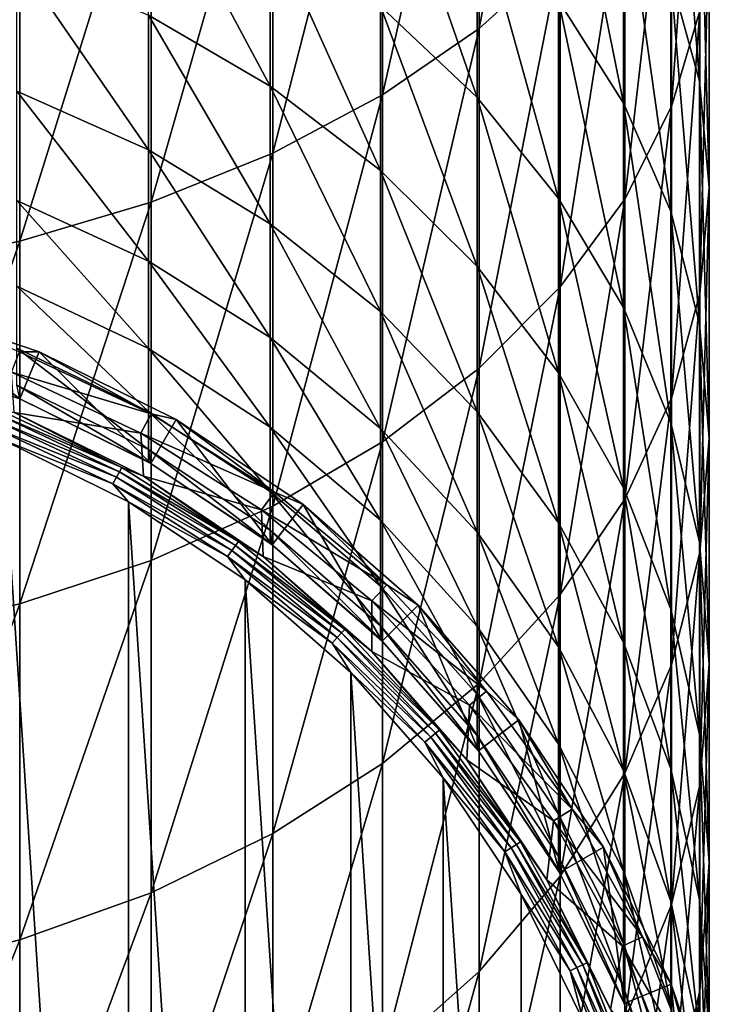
# Model space of a CAD drawing. Header units: metres. Extents: x -101 to 101, y -261 to 23.
# Tile 7 of 256: x 4 to 11, y -246 to -236. Entities that reach past the tile are written whole.
import ezdxf

# ---------------------------------------------------------------- set-up
doc = ezdxf.new("R2010")
doc.units = ezdxf.units.M
doc.layers.add('solid_505151_K2442K1000C34', color=7, linetype='CONTINUOUS')

msp = doc.modelspace()

# ---------------------------------------------------------------- linework, layer by layer
at = {"layer": 'solid_505151_K2442K1000C34'}
for points in [[(8.732143, -236.169739, 286.740295), (9.531315, -235.446701, 285.78479), (9.531315, -231.964981, 288.196655)], [(8.732143, -232.605392, 289.209412), (8.732143, -236.169739, 286.740295), (9.531315, -231.964981, 288.196655)], [(7.783264, -236.823593, 287.60434), (8.732143, -236.169739, 286.740295), (8.732143, -232.605392, 289.209412)], [(7.783264, -233.184525, 290.125214), (7.783264, -236.823593, 287.60434), (8.732143, -232.605392, 289.209412)], [(10.628531, -236.93895, 281.112823), (10.907763, -235.994888, 280.061493), (10.907763, -232.990921, 282.539459)], [(10.628531, -233.843552, 283.666199), (10.628531, -236.93895, 281.112823), (10.907763, -232.990921, 282.539459)], [(10.903625, -236.687622, 275.37027), (10.620324, -235.659378, 274.402344), (10.620324, -233.13089, 276.87207)], [(10.903625, -234.074402, 277.922791), (10.903625, -236.687622, 275.37027), (10.620324, -233.13089, 276.87207)], [(6.700944, -237.397018, 288.362152), (7.783264, -236.823593, 287.60434), (7.783264, -233.184525, 290.125214)], [(6.700944, -233.692413, 290.928406), (6.700944, -237.397018, 288.362152), (7.783264, -233.184525, 290.125214)], [(5.50374, -237.880188, 289.000671), (6.700944, -237.397018, 288.362152), (6.700944, -233.692413, 290.928406)], [(5.50374, -234.120392, 291.605194), (5.50374, -237.880188, 289.000671), (6.700944, -233.692413, 290.928406)], [(10.154943, -236.904663, 270.881561), (9.515462, -235.894119, 270.078857), (9.515462, -233.727173, 272.583466)], [(10.154943, -234.666885, 273.468079), (10.154943, -236.904663, 270.881561), (9.515462, -233.727173, 272.583466)], [(10.167077, -237.850525, 282.127991), (10.628531, -236.93895, 281.112823), (10.628531, -233.843552, 283.666199)], [(10.167077, -234.66684, 284.754181), (10.167077, -237.850525, 282.127991), (10.628531, -233.843552, 283.666199)], [(4.212178, -238.264847, 289.509003), (5.50374, -237.880188, 289.000671), (5.50374, -234.120392, 291.605194)], [(4.212178, -234.461075, 292.143951), (4.212178, -238.264847, 289.509003), (5.50374, -234.120392, 291.605194)], [(8.712843, -236.848022, 266.738647), (7.760847, -235.948349, 266.139679), (7.760847, -234.111359, 268.66272)], [(8.712843, -234.957672, 269.334991), (8.712843, -236.848022, 266.738647), (7.760847, -234.111359, 268.66272)], [(10.999989, -237.734024, 276.355286), (10.903625, -236.687622, 275.37027), (10.903625, -234.074402, 277.922791)], [(10.999989, -235.034561, 278.992065), (10.999989, -237.734024, 276.355286), (10.903625, -234.074402, 277.922791)], [(2.8484, -238.544373, 289.878387), (4.212178, -238.264847, 289.509003), (4.212178, -234.461075, 292.143951)], [(2.8484, -234.708664, 292.535492), (2.8484, -238.544373, 289.878387), (4.212178, -234.461075, 292.143951)], [(6.675795, -236.737762, 263.014587), (5.47629, -236.039398, 262.629913), (5.47629, -234.496246, 265.172943)], [(6.675795, -235.159912, 265.614777), (6.675795, -236.737762, 263.014587), (5.47629, -234.496246, 265.172943)], [(9.531315, -238.71402, 283.0896), (10.167077, -237.850525, 282.127991), (10.167077, -234.66684, 284.754181)], [(9.531315, -235.446701, 285.78479), (9.531315, -238.71402, 283.0896), (10.167077, -234.66684, 284.754181)], [(10.620324, -237.971954, 271.72937), (10.154943, -236.904663, 270.881561), (10.154943, -234.666885, 273.468079)], [(10.620324, -235.659378, 274.402344), (10.620324, -237.971954, 271.72937), (10.154943, -234.666885, 273.468079)], [(9.515462, -237.843521, 267.401398), (8.712843, -236.848022, 266.738647), (8.712843, -234.957672, 269.334991)], [(9.515462, -235.894119, 270.078857), (9.515462, -237.843521, 267.401398), (8.712843, -234.957672, 269.334991)], [(10.907763, -238.780609, 277.340515), (10.999989, -237.734024, 276.355286), (10.999989, -235.034561, 278.992065)], [(10.907763, -235.994888, 280.061493), (10.907763, -238.780609, 277.340515), (10.999989, -235.034561, 278.992065)], [(7.760847, -237.567413, 263.471558), (6.675795, -236.737762, 263.014587), (6.675795, -235.159912, 265.614777)], [(7.760847, -235.948349, 266.139679), (7.760847, -237.567413, 263.471558), (6.675795, -235.159912, 265.614777)], [(5.47629, -237.363983, 259.966522), (4.182898, -236.785217, 259.708374), (4.182898, -235.484299, 262.324188)], [(5.47629, -236.039398, 262.629913), (5.47629, -237.363983, 259.966522), (4.182898, -235.484299, 262.324188)], [(8.732143, -239.514603, 283.98114), (9.531315, -238.71402, 283.0896), (9.531315, -235.446701, 285.78479)], [(8.732143, -236.169739, 286.740295), (8.732143, -239.514603, 283.98114), (9.531315, -235.446701, 285.78479)], [(10.903625, -239.077728, 272.607727), (10.620324, -237.971954, 271.72937), (10.620324, -235.659378, 274.402344)], [(10.903625, -236.687622, 275.37027), (10.903625, -239.077728, 272.607727), (10.620324, -235.659378, 274.402344)], [(8.712843, -238.514114, 263.993011), (7.760847, -237.567413, 263.471558), (7.760847, -235.948349, 266.139679)], [(8.712843, -236.848022, 266.738647), (8.712843, -238.514114, 263.993011), (7.760847, -235.948349, 266.139679)], [(10.154943, -238.917786, 268.116608), (9.515462, -237.843521, 267.401398), (9.515462, -235.894119, 270.078857)], [(10.154943, -236.904663, 270.881561), (10.154943, -238.917786, 268.116608), (9.515462, -235.894119, 270.078857)], [(6.675795, -238.092117, 260.29129), (5.47629, -237.363983, 259.966522), (5.47629, -236.039398, 262.629913)], [(6.675795, -236.737762, 263.014587), (6.675795, -238.092117, 260.29129), (5.47629, -236.039398, 262.629913)], [(10.628531, -239.809448, 278.30899), (10.907763, -238.780609, 277.340515), (10.907763, -235.994888, 280.061493)], [(10.628531, -236.93895, 281.112823), (10.628531, -239.809448, 278.30899), (10.907763, -235.994888, 280.061493)], [(7.783264, -240.238571, 284.787354), (8.732143, -239.514603, 283.98114), (8.732143, -236.169739, 286.740295)], [(7.783264, -236.823593, 287.60434), (7.783264, -240.238571, 284.787354), (8.732143, -236.169739, 286.740295)], [(7.760847, -238.957153, 260.677124), (6.675795, -238.092117, 260.29129), (6.675795, -236.737762, 263.014587)], [(7.760847, -237.567413, 263.471558), (7.760847, -238.957153, 260.677124), (6.675795, -236.737762, 263.014587)], [(10.999989, -240.202988, 273.501587), (10.903625, -239.077728, 272.607727), (10.903625, -236.687622, 275.37027)], [(10.999989, -237.734024, 276.355286), (10.999989, -240.202988, 273.501587), (10.903625, -236.687622, 275.37027)], [(5.47629, -238.460678, 257.201477), (4.182898, -237.862305, 256.992737), (4.182898, -236.785217, 259.708374)], [(5.47629, -237.363983, 259.966522), (5.47629, -238.460678, 257.201477), (4.182898, -236.785217, 259.708374)], [(6.700944, -240.873489, 285.494415), (7.783264, -240.238571, 284.787354), (7.783264, -236.823593, 287.60434)], [(6.700944, -237.397018, 288.362152), (6.700944, -240.873489, 285.494415), (7.783264, -236.823593, 287.60434)], [(9.515462, -239.561676, 264.570007), (8.712843, -238.514114, 263.993011), (8.712843, -236.848022, 266.738647)], [(9.515462, -237.843521, 267.401398), (9.515462, -239.561676, 264.570007), (8.712843, -236.848022, 266.738647)], [(10.620324, -240.052383, 268.871979), (10.154943, -238.917786, 268.116608), (10.154943, -236.904663, 270.881561)], [(10.620324, -237.971954, 271.72937), (10.620324, -240.052383, 268.871979), (10.154943, -236.904663, 270.881561)], [(10.167077, -240.802917, 279.244202), (10.628531, -239.809448, 278.30899), (10.628531, -236.93895, 281.112823)], [(10.167077, -237.850525, 282.127991), (10.167077, -240.802917, 279.244202), (10.628531, -236.93895, 281.112823)], [(6.675795, -239.213486, 257.464081), (5.47629, -238.460678, 257.201477), (5.47629, -237.363983, 259.966522)], [(6.675795, -238.092117, 260.29129), (6.675795, -239.213486, 257.464081), (5.47629, -237.363983, 259.966522)], [(5.50374, -241.408493, 286.09021), (6.700944, -240.873489, 285.494415), (6.700944, -237.397018, 288.362152)], [(5.50374, -237.880188, 289.000671), (5.50374, -241.408493, 286.09021), (6.700944, -237.397018, 288.362152)], [(8.712843, -239.944244, 261.117401), (7.760847, -238.957153, 260.677124), (7.760847, -237.567413, 263.471558)], [(8.712843, -238.514114, 263.993011), (8.712843, -239.944244, 261.117401), (7.760847, -237.567413, 263.471558)], [(10.907763, -241.328476, 274.395599), (10.999989, -240.202988, 273.501587), (10.999989, -237.734024, 276.355286)], [(10.907763, -238.780609, 277.340515), (10.907763, -241.328476, 274.395599), (10.999989, -237.734024, 276.355286)], [(5.47629, -239.321777, 254.354248), (4.182898, -238.708023, 254.196396), (4.182898, -237.862305, 256.992737)], [(5.47629, -238.460678, 257.201477), (5.47629, -239.321777, 254.354248), (4.182898, -237.862305, 256.992737)], [(4.212178, -241.834381, 286.564514), (5.50374, -241.408493, 286.09021), (5.50374, -237.880188, 289.000671)], [(4.212178, -238.264847, 289.509003), (4.212178, -241.834381, 286.564514), (5.50374, -237.880188, 289.000671)], [(10.154943, -240.692093, 265.192657), (9.515462, -239.561676, 264.570007), (9.515462, -237.843521, 267.401398)], [(10.154943, -238.917786, 268.116608), (10.154943, -240.692093, 265.192657), (9.515462, -237.843521, 267.401398)], [(9.531315, -241.743958, 280.130035), (10.167077, -240.802917, 279.244202), (10.167077, -237.850525, 282.127991)], [(9.531315, -238.71402, 283.0896), (9.531315, -241.743958, 280.130035), (10.167077, -237.850525, 282.127991)], [(10.903625, -241.227875, 269.654572), (10.620324, -240.052383, 268.871979), (10.620324, -237.971954, 271.72937)], [(10.903625, -239.077728, 272.607727), (10.903625, -241.227875, 269.654572), (10.620324, -237.971954, 271.72937)], [(7.760847, -240.107803, 257.776062), (6.675795, -239.213486, 257.464081), (6.675795, -238.092117, 260.29129)], [(7.760847, -238.957153, 260.677124), (7.760847, -240.107803, 257.776062), (6.675795, -238.092117, 260.29129)], [(2.8484, -242.14389, 286.90918), (4.212178, -241.834381, 286.564514), (4.212178, -238.264847, 289.509003)], [(2.8484, -238.544373, 289.878387), (2.8484, -242.14389, 286.90918), (4.212178, -238.264847, 289.509003)], [(6.675795, -240.093933, 254.552826), (5.47629, -239.321777, 254.354248), (5.47629, -238.460678, 257.201477)], [(6.675795, -239.213486, 257.464081), (6.675795, -240.093933, 254.552826), (5.47629, -238.460678, 257.201477)], [(9.515462, -241.036469, 261.604584), (8.712843, -239.944244, 261.117401), (8.712843, -238.514114, 263.993011)], [(9.515462, -239.561676, 264.570007), (9.515462, -241.036469, 261.604584), (8.712843, -238.514114, 263.993011)], [(5.47629, -239.941208, 251.444855), (4.182898, -239.316376, 251.339005), (4.182898, -238.708023, 254.196396)], [(5.47629, -239.321777, 254.354248), (5.47629, -239.941208, 251.444855), (4.182898, -238.708023, 254.196396)], [(8.732143, -242.616455, 280.951355), (9.531315, -241.743958, 280.130035), (9.531315, -238.71402, 283.0896)], [(8.732143, -239.514603, 283.98114), (8.732143, -242.616455, 280.951355), (9.531315, -238.71402, 283.0896)], [(10.628531, -242.43486, 275.274445), (10.907763, -241.328476, 274.395599), (10.907763, -238.780609, 277.340515)], [(10.628531, -239.809448, 278.30899), (10.628531, -242.43486, 275.274445), (10.907763, -238.780609, 277.340515)], [(2.976413, -238.87117, 239.860809), (2.847022, -239.354141, 239.860809), (4.209543, -239.81665, 239.860809)], [(4.400786, -239.35466, 239.860809), (2.976413, -238.87117, 239.860809), (4.209543, -239.81665, 239.860809)], [(4.400786, -239.35466, 239.860809), (2.976419, -238.87117, 228.765045), (2.976413, -238.87117, 239.860809)], [(4.206941, -239.35379, 226.860046), (2.976419, -238.87117, 228.765045), (4.400859, -239.354691, 228.765045)], [(4.400786, -239.35466, 239.860809), (4.400859, -239.354691, 228.765045), (2.976419, -238.87117, 228.765045)], [(8.712843, -241.128311, 258.13205), (7.760847, -240.107803, 257.776062), (7.760847, -238.957153, 260.677124)], [(8.712843, -239.944244, 261.117401), (8.712843, -241.128311, 258.13205), (7.760847, -238.957153, 260.677124)], [(10.620324, -241.886017, 265.850281), (10.154943, -240.692093, 265.192657), (10.154943, -238.917786, 268.116608)], [(10.620324, -240.052383, 268.871979), (10.620324, -241.886017, 265.850281), (10.154943, -238.917786, 268.116608)], [(10.999989, -242.424103, 270.450958), (10.903625, -241.227875, 269.654572), (10.903625, -239.077728, 272.607727)], [(10.999989, -240.202988, 273.501587), (10.999989, -242.424103, 270.450958), (10.903625, -239.077728, 272.607727)], [(7.760847, -241.011261, 254.788757), (6.675795, -240.093933, 254.552826), (6.675795, -239.213486, 257.464081)], [(7.760847, -240.107803, 257.776062), (7.760847, -241.011261, 254.788757), (6.675795, -239.213486, 257.464081)], [(4.209543, -239.81665, 239.860809), (2.847022, -239.354141, 239.860809), (4.209518, -239.816635, 245.521805)], [(5.505498, -239.964844, 226.860046), (4.127511, -239.554413, 224.96402), (4.206941, -239.35379, 226.860046)], [(5.47629, -240.314621, 248.49379), (4.182898, -239.683121, 248.440674), (4.182898, -239.316376, 251.339005)], [(5.47629, -239.941208, 251.444855), (5.47629, -240.314621, 248.49379), (4.182898, -239.316376, 251.339005)], [(5.505498, -239.964844, 226.860046), (4.206941, -239.35379, 226.860046), (4.400859, -239.354691, 228.765045)], [(4.400786, -239.35466, 239.860809), (4.209543, -239.81665, 239.860809), (5.499972, -240.453018, 239.860809)], [(5.749936, -240.019989, 239.860809), (4.400786, -239.35466, 239.860809), (5.499972, -240.453018, 239.860809)], [(5.749936, -240.019989, 239.860809), (4.400859, -239.354691, 228.765045), (4.400786, -239.35466, 239.860809)], [(5.505498, -239.964844, 226.860046), (4.400859, -239.354691, 228.765045), (5.75, -240.02002, 228.765045)], [(5.749936, -240.019989, 239.860809), (5.75, -240.02002, 228.765045), (4.400859, -239.354691, 228.765045)], [(6.675795, -240.727295, 251.578033), (5.47629, -239.941208, 251.444855), (5.47629, -239.321777, 254.354248)], [(6.675795, -240.093933, 254.552826), (6.675795, -240.727295, 251.578033), (5.47629, -239.321777, 254.354248)], [(4.127511, -239.554413, 224.96402), (5.40155, -240.153931, 224.96402), (4.153946, -239.950806, 223.09343)], [(5.505498, -239.964844, 226.860046), (5.40155, -240.153931, 224.96402), (4.127511, -239.554413, 224.96402)], [(7.783264, -243.405441, 281.694061), (8.732143, -242.616455, 280.951355), (8.732143, -239.514603, 283.98114)], [(7.783264, -240.238571, 284.787354), (7.783264, -243.405441, 281.694061), (8.732143, -239.514603, 283.98114)], [(10.154943, -242.215088, 262.13028), (9.515462, -241.036469, 261.604584), (9.515462, -239.561676, 264.570007)], [(10.154943, -240.692093, 265.192657), (10.154943, -242.215088, 262.13028), (9.515462, -239.561676, 264.570007)], [(5.47629, -240.439377, 245.521805), (4.209518, -239.816635, 245.521805), (4.182898, -239.683121, 248.440674)], [(5.47629, -240.314621, 248.49379), (5.47629, -240.439377, 245.521805), (4.182898, -239.683121, 248.440674)], [(4.209543, -239.81665, 239.860809), (4.209518, -239.816635, 245.521805), (5.47629, -240.439377, 245.521805)], [(4.209543, -239.81665, 239.860809), (5.47629, -240.439377, 245.521805), (5.5, -240.453033, 245.521805)], [(5.499972, -240.453018, 239.860809), (4.209543, -239.81665, 239.860809), (5.5, -240.453033, 245.521805)], [(10.167077, -243.503204, 276.123077), (10.628531, -242.43486, 275.274445), (10.628531, -239.809448, 278.30899)], [(10.167077, -240.802917, 279.244202), (10.167077, -243.503204, 276.123077), (10.628531, -239.809448, 278.30899)], [(3.985456, -239.913193, 223.018188), (5.215648, -240.492081, 223.018188), (3.968, -239.957291, 222.953156)], [(3.985456, -239.913193, 223.018188), (4.153946, -239.950806, 223.09343), (5.215648, -240.492081, 223.018188)], [(5.40155, -240.153931, 224.96402), (5.427391, -240.578796, 223.09343), (4.153946, -239.950806, 223.09343)], [(5.215648, -240.492081, 223.018188), (4.153946, -239.950806, 223.09343), (5.427391, -240.578796, 223.09343)], [(6.675795, -241.1091, 248.560608), (5.47629, -240.314621, 248.49379), (5.47629, -239.941208, 251.444855)], [(6.675795, -240.727295, 251.578033), (6.675795, -241.1091, 248.560608), (5.47629, -239.941208, 251.444855)], [(9.515462, -242.257523, 258.52597), (8.712843, -241.128311, 258.13205), (8.712843, -239.944244, 261.117401)], [(9.515462, -241.036469, 261.604584), (9.515462, -242.257523, 258.52597), (8.712843, -239.944244, 261.117401)], [(3.944806, -240.015869, 222.903061), (5.162451, -240.588852, 222.903061), (3.917545, -240.084717, 222.871521)], [(3.968, -239.957291, 222.953156), (5.192804, -240.53363, 222.953156), (3.944806, -240.015869, 222.903061)], [(5.192804, -240.53363, 222.953156), (5.162451, -240.588852, 222.903061), (3.944806, -240.015869, 222.903061)], [(5.215648, -240.492081, 223.018188), (5.192804, -240.53363, 222.953156), (3.968, -239.957291, 222.953156)], [(6.717231, -240.733841, 226.860046), (5.40155, -240.153931, 224.96402), (5.505498, -239.964844, 226.860046)], [(5.749936, -240.019989, 239.860809), (5.499972, -240.453018, 239.860809), (6.696369, -241.252426, 239.860809)], [(6.717231, -240.733841, 226.860046), (5.505498, -239.964844, 226.860046), (5.75, -240.02002, 228.765045)], [(7.000775, -240.855774, 239.860809), (5.749936, -240.019989, 239.860809), (6.696369, -241.252426, 239.860809)], [(7.000775, -240.855774, 239.860809), (5.75, -240.02002, 228.765045), (5.749936, -240.019989, 239.860809)], [(6.717231, -240.733841, 226.860046), (5.75, -240.02002, 228.765045), (7.000756, -240.855743, 228.765045)], [(7.000775, -240.855774, 239.860809), (7.000756, -240.855743, 228.765045), (5.75, -240.02002, 228.765045)], [(3.917545, -240.084717, 222.871521), (5.126774, -240.653748, 222.871521), (4.042058, -240.220886, 222.860809)], [(5.162451, -240.588852, 222.903061), (5.126774, -240.653748, 222.871521), (3.917545, -240.084717, 222.871521)], [(7.760847, -241.661163, 251.736237), (6.675795, -240.727295, 251.578033), (6.675795, -240.093933, 254.552826)], [(7.760847, -241.011261, 254.788757), (7.760847, -241.661163, 251.736237), (6.675795, -240.093933, 254.552826)], [(8.712843, -242.058014, 255.057968), (7.760847, -241.011261, 254.788757), (7.760847, -240.107803, 257.776062)], [(8.712843, -241.128311, 258.13205), (8.712843, -242.058014, 255.057968), (7.760847, -240.107803, 257.776062)], [(10.903625, -243.122955, 266.531586), (10.620324, -241.886017, 265.850281), (10.620324, -240.052383, 268.871979)], [(10.903625, -241.227875, 269.654572), (10.903625, -243.122955, 266.531586), (10.620324, -240.052383, 268.871979)], [(4.042058, -240.220886, 222.860809), (5.281137, -259.126709, 222.860809), (4.042007, -259.737762, 222.860809)], [(4.042058, -240.220886, 222.860809), (5.281183, -240.83194, 222.860809), (5.281137, -259.126709, 222.860809)], [(5.126774, -240.653748, 222.871521), (5.281183, -240.83194, 222.860809), (4.042058, -240.220886, 222.860809)], [(5.40155, -240.153931, 224.96402), (6.590405, -240.908401, 224.96402), (5.427391, -240.578796, 223.09343)], [(6.717231, -240.733841, 226.860046), (6.590405, -240.908401, 224.96402), (5.40155, -240.153931, 224.96402)], [(6.700944, -244.097382, 282.345428), (7.783264, -243.405441, 281.694061), (7.783264, -240.238571, 284.787354)], [(6.700944, -240.873489, 285.494415), (6.700944, -244.097382, 282.345428), (7.783264, -240.238571, 284.787354)], [(10.907763, -243.620544, 271.247498), (10.999989, -242.424103, 270.450958), (10.999989, -240.202988, 273.501587)], [(10.907763, -241.328476, 274.395599), (10.907763, -243.620544, 271.247498), (10.999989, -240.202988, 273.501587)], [(5.5, -240.453033, 245.521805), (5.47629, -240.439377, 245.521805), (5.47629, -240.314621, 248.49379)], [(6.675795, -241.236679, 245.521805), (5.5, -240.453033, 245.521805), (5.47629, -240.314621, 248.49379)], [(6.675795, -241.1091, 248.560608), (6.675795, -241.236679, 245.521805), (5.47629, -240.314621, 248.49379)], [(5.192804, -240.53363, 222.953156), (6.335714, -241.258957, 222.953156), (5.162451, -240.588852, 222.903061)], [(5.215648, -240.492081, 223.018188), (6.363586, -241.220581, 223.018188), (5.192804, -240.53363, 222.953156)], [(6.363586, -241.220581, 223.018188), (6.335714, -241.258957, 222.953156), (5.192804, -240.53363, 222.953156)], [(5.215648, -240.492081, 223.018188), (5.427391, -240.578796, 223.09343), (6.363586, -241.220581, 223.018188)], [(5.499972, -240.453018, 239.860809), (5.5, -240.453033, 245.521805), (6.675795, -241.236679, 245.521805)], [(5.499972, -240.453018, 239.860809), (6.675795, -241.236679, 245.521805), (6.696376, -241.252426, 245.521805)], [(6.696369, -241.252426, 239.860809), (5.499972, -240.453018, 239.860809), (6.696376, -241.252426, 245.521805)], [(5.162451, -240.588852, 222.903061), (6.298681, -241.309921, 222.903061), (5.126774, -240.653748, 222.871521)], [(6.335714, -241.258957, 222.953156), (6.298681, -241.309921, 222.903061), (5.162451, -240.588852, 222.903061)], [(6.590405, -240.908401, 224.96402), (6.607972, -241.36763, 223.09343), (5.427391, -240.578796, 223.09343)], [(6.363586, -241.220581, 223.018188), (5.427391, -240.578796, 223.09343), (6.607972, -241.36763, 223.09343)], [(5.126774, -240.653748, 222.871521), (6.255152, -241.369827, 222.871521), (5.281183, -240.83194, 222.860809)], [(6.298681, -241.309921, 222.903061), (6.255152, -241.369827, 222.871521), (5.126774, -240.653748, 222.871521)], [(7.760847, -242.052948, 248.639999), (6.675795, -241.1091, 248.560608), (6.675795, -240.727295, 251.578033)], [(7.760847, -241.661163, 251.736237), (7.760847, -242.052948, 248.639999), (6.675795, -240.727295, 251.578033)], [(10.620324, -243.45993, 262.685516), (10.154943, -242.215088, 262.13028), (10.154943, -240.692093, 265.192657)], [(10.620324, -241.886017, 265.850281), (10.620324, -243.45993, 262.685516), (10.154943, -240.692093, 265.192657)], [(7.823029, -241.648636, 226.860046), (6.590405, -240.908401, 224.96402), (6.717231, -240.733841, 226.860046)], [(7.823029, -241.648636, 226.860046), (6.717231, -240.733841, 226.860046), (7.000756, -240.855743, 228.765045)], [(9.531315, -244.515182, 276.926941), (10.167077, -243.503204, 276.123077), (10.167077, -240.802917, 279.244202)], [(9.531315, -241.743958, 280.130035), (9.531315, -244.515182, 276.926941), (10.167077, -240.802917, 279.244202)], [(5.281183, -240.83194, 222.860809), (6.429912, -258.359131, 222.860809), (5.281137, -259.126709, 222.860809)], [(5.281183, -240.83194, 222.860809), (6.429955, -241.599518, 222.860809), (6.429912, -258.359131, 222.860809)], [(6.255152, -241.369827, 222.871521), (6.429955, -241.599518, 222.860809), (5.281183, -240.83194, 222.860809)], [(5.50374, -244.680435, 282.894257), (6.700944, -244.097382, 282.345428), (6.700944, -240.873489, 285.494415)], [(5.50374, -241.408493, 286.09021), (5.50374, -244.680435, 282.894257), (6.700944, -240.873489, 285.494415)], [(6.590405, -240.908401, 224.96402), (7.675324, -241.805923, 224.96402), (6.607972, -241.36763, 223.09343)], [(7.823029, -241.648636, 226.860046), (7.675324, -241.805923, 224.96402), (6.590405, -240.908401, 224.96402)], [(7.000775, -240.855774, 239.860809), (6.696369, -241.252426, 239.860809), (7.778196, -242.201157, 239.860809)], [(7.823029, -241.648636, 226.860046), (7.000756, -240.855743, 228.765045), (8.131728, -241.84758, 228.765045)], [(8.131728, -241.84758, 239.860809), (8.131728, -241.84758, 228.765045), (7.000756, -240.855743, 228.765045)], [(8.131728, -241.84758, 239.860809), (7.000756, -240.855743, 228.765045), (7.000775, -240.855774, 239.860809)], [(8.131728, -241.84758, 239.860809), (7.000775, -240.855774, 239.860809), (7.778196, -242.201157, 239.860809)], [(8.712843, -242.726807, 251.916779), (7.760847, -241.661163, 251.736237), (7.760847, -241.011261, 254.788757)], [(8.712843, -242.058014, 255.057968), (8.712843, -242.726807, 251.916779), (7.760847, -241.011261, 254.788757)], [(6.696376, -241.252426, 245.521805), (6.675795, -241.236679, 245.521805), (6.675795, -241.1091, 248.560608)], [(7.760847, -242.183853, 245.521805), (6.696376, -241.252426, 245.521805), (6.675795, -241.1091, 248.560608)], [(7.760847, -242.052948, 248.639999), (7.760847, -242.183853, 245.521805), (6.675795, -241.1091, 248.560608)], [(10.154943, -243.476074, 258.95105), (9.515462, -242.257523, 258.52597), (9.515462, -241.036469, 261.604584)], [(10.154943, -242.215088, 262.13028), (10.154943, -243.476074, 258.95105), (9.515462, -241.036469, 261.604584)], [(9.515462, -243.216278, 255.35585), (8.712843, -242.058014, 255.057968), (8.712843, -241.128311, 258.13205)], [(9.515462, -242.257523, 258.52597), (9.515462, -243.216278, 255.35585), (8.712843, -241.128311, 258.13205)], [(6.335714, -241.258957, 222.953156), (7.378706, -242.12178, 222.953156), (6.298681, -241.309921, 222.903061)], [(6.363586, -241.220581, 223.018188), (7.411167, -242.087219, 223.018188), (6.335714, -241.258957, 222.953156)], [(7.411167, -242.087219, 223.018188), (7.378706, -242.12178, 222.953156), (6.335714, -241.258957, 222.953156)], [(6.363586, -241.220581, 223.018188), (6.607972, -241.36763, 223.09343), (7.411167, -242.087219, 223.018188)], [(6.696369, -241.252426, 239.860809), (6.696376, -241.252426, 245.521805), (7.760847, -242.183853, 245.521805)], [(6.696369, -241.252426, 239.860809), (7.760847, -242.183853, 245.521805), (7.778174, -242.201141, 245.521805)], [(7.778196, -242.201157, 239.860809), (6.696369, -241.252426, 239.860809), (7.778174, -242.201141, 245.521805)], [(10.999989, -244.381714, 267.224945), (10.903625, -243.122955, 266.531586), (10.903625, -241.227875, 269.654572)], [(10.999989, -242.424103, 270.450958), (10.999989, -244.381714, 267.224945), (10.903625, -241.227875, 269.654572)], [(6.298681, -241.309921, 222.903061), (7.335577, -242.167709, 222.903061), (6.255152, -241.369827, 222.871521)], [(6.255152, -241.369827, 222.871521), (7.284882, -242.221695, 222.871521), (6.429955, -241.599518, 222.860809)], [(7.335577, -242.167709, 222.903061), (7.284882, -242.221695, 222.871521), (6.255152, -241.369827, 222.871521)], [(7.378706, -242.12178, 222.953156), (7.335577, -242.167709, 222.903061), (6.298681, -241.309921, 222.903061)], [(7.675324, -241.805923, 224.96402), (7.675489, -242.303818, 223.09343), (6.607972, -241.36763, 223.09343)], [(7.411167, -242.087219, 223.018188), (6.607972, -241.36763, 223.09343), (7.675489, -242.303818, 223.09343)], [(10.628531, -244.796707, 272.030548), (10.907763, -243.620544, 271.247498), (10.907763, -241.328476, 274.395599)], [(10.628531, -242.43486, 275.274445), (10.628531, -244.796707, 272.030548), (10.907763, -241.328476, 274.395599)], [(4.212178, -245.144592, 283.331207), (5.50374, -244.680435, 282.894257), (5.50374, -241.408493, 286.09021)], [(4.212178, -241.834381, 286.564514), (4.212178, -245.144592, 283.331207), (5.50374, -241.408493, 286.09021)], [(6.429955, -241.599518, 222.860809), (7.468718, -257.448151, 222.860809), (6.429912, -258.359131, 222.860809)], [(6.429955, -241.599518, 222.860809), (7.468755, -242.510513, 222.860809), (7.468718, -257.448151, 222.860809)], [(7.284882, -242.221695, 222.871521), (7.468755, -242.510513, 222.860809), (6.429955, -241.599518, 222.860809)], [(8.805453, -242.694809, 226.860046), (7.675324, -241.805923, 224.96402), (7.823029, -241.648636, 226.860046)], [(8.712843, -243.129974, 248.730591), (7.760847, -242.052948, 248.639999), (7.760847, -241.661163, 251.736237)], [(8.712843, -242.726807, 251.916779), (8.712843, -243.129974, 248.730591), (7.760847, -241.661163, 251.736237)], [(8.805453, -242.694809, 226.860046), (7.823029, -241.648636, 226.860046), (8.131728, -241.84758, 228.765045)], [(8.732143, -245.453445, 277.672241), (9.531315, -244.515182, 276.926941), (9.531315, -241.743958, 280.130035)], [(8.732143, -242.616455, 280.951355), (8.732143, -245.453445, 277.672241), (9.531315, -241.743958, 280.130035)], [(2.8484, -245.481888, 283.648712), (4.212178, -245.144592, 283.331207), (4.212178, -241.834381, 286.564514)], [(2.8484, -242.14389, 286.90918), (2.8484, -245.481888, 283.648712), (4.212178, -241.834381, 286.564514)], [(7.675324, -241.805923, 224.96402), (8.639199, -242.832352, 224.96402), (7.675489, -242.303818, 223.09343)], [(8.805453, -242.694809, 226.860046), (8.639199, -242.832352, 224.96402), (7.675324, -241.805923, 224.96402)], [(8.131728, -241.84758, 239.860809), (7.778196, -242.201157, 239.860809), (8.726879, -243.282928, 239.860809)], [(9.123544, -242.978531, 239.860809), (8.131728, -241.84758, 239.860809), (8.726879, -243.282928, 239.860809)], [(8.805453, -242.694809, 226.860046), (8.131728, -241.84758, 228.765045), (9.123564, -242.978561, 228.765045)], [(9.123544, -242.978531, 239.860809), (9.123564, -242.978561, 228.765045), (8.131728, -241.84758, 228.765045)], [(9.123544, -242.978531, 239.860809), (8.131728, -241.84758, 228.765045), (8.131728, -241.84758, 239.860809)], [(10.903625, -244.749619, 263.260773), (10.620324, -243.45993, 262.685516), (10.620324, -241.886017, 265.850281)], [(10.903625, -243.122955, 266.531586), (10.903625, -244.749619, 263.260773), (10.620324, -241.886017, 265.850281)], [(7.778174, -242.201141, 245.521805), (7.760847, -242.183853, 245.521805), (7.760847, -242.052948, 248.639999)], [(8.712843, -243.264679, 245.521805), (7.778174, -242.201141, 245.521805), (7.760847, -242.052948, 248.639999)], [(8.712843, -243.129974, 248.730591), (8.712843, -243.264679, 245.521805), (7.760847, -242.052948, 248.639999)], [(9.515462, -243.905945, 252.116547), (8.712843, -242.726807, 251.916779), (8.712843, -242.058014, 255.057968)], [(9.515462, -243.216278, 255.35585), (9.515462, -243.905945, 252.116547), (8.712843, -242.058014, 255.057968)], [(7.335577, -242.167709, 222.903061), (8.256785, -243.148712, 222.903061), (7.284882, -242.221695, 222.871521)], [(7.378706, -242.12178, 222.953156), (8.305332, -243.108551, 222.953156), (7.335577, -242.167709, 222.903061)], [(8.305332, -243.108551, 222.953156), (8.256785, -243.148712, 222.903061), (7.335577, -242.167709, 222.903061)], [(7.411167, -242.087219, 223.018188), (8.341869, -243.078323, 223.018188), (7.378706, -242.12178, 222.953156)], [(8.341869, -243.078323, 223.018188), (8.305332, -243.108551, 222.953156), (7.378706, -242.12178, 222.953156)], [(7.411167, -242.087219, 223.018188), (7.675489, -242.303818, 223.09343), (8.341869, -243.078323, 223.018188)], [(7.284882, -242.221695, 222.871521), (8.199724, -243.195908, 222.871521), (7.468755, -242.510513, 222.860809)], [(8.256785, -243.148712, 222.903061), (8.199724, -243.195908, 222.871521), (7.284882, -242.221695, 222.871521)], [(7.778196, -242.201157, 239.860809), (7.778174, -242.201141, 245.521805), (8.712843, -243.264679, 245.521805)], [(7.778196, -242.201157, 239.860809), (8.712843, -243.264679, 245.521805), (8.726887, -243.282944, 245.521805)], [(8.726879, -243.282928, 239.860809), (7.778196, -242.201157, 239.860809), (8.726887, -243.282944, 245.521805)], [(10.154943, -244.466156, 255.677307), (9.515462, -243.216278, 255.35585), (9.515462, -242.257523, 258.52597)], [(10.154943, -243.476074, 258.95105), (10.154943, -244.466156, 255.677307), (9.515462, -242.257523, 258.52597)], [(10.620324, -244.763062, 259.399994), (10.154943, -243.476074, 258.95105), (10.154943, -242.215088, 262.13028)], [(10.620324, -243.45993, 262.685516), (10.620324, -244.763062, 259.399994), (10.154943, -242.215088, 262.13028)], [(8.639199, -242.832352, 224.96402), (8.611676, -243.371338, 223.09343), (7.675489, -242.303818, 223.09343)], [(8.341869, -243.078323, 223.018188), (7.675489, -242.303818, 223.09343), (8.611676, -243.371338, 223.09343)], [(10.167077, -245.932419, 272.786652), (10.628531, -244.796707, 272.030548), (10.628531, -242.43486, 275.274445)], [(10.167077, -243.503204, 276.123077), (10.167077, -245.932419, 272.786652), (10.628531, -242.43486, 275.274445)], [(10.907763, -245.640717, 267.918396), (10.999989, -244.381714, 267.224945), (10.999989, -242.424103, 270.450958)], [(10.907763, -243.620544, 271.247498), (10.907763, -245.640717, 267.918396), (10.999989, -242.424103, 270.450958)], [(7.468755, -242.510513, 222.860809), (8.379726, -256.409363, 222.860809), (7.468718, -257.448151, 222.860809)], [(7.468755, -242.510513, 222.860809), (8.379759, -243.549316, 222.860809), (8.379726, -256.409363, 222.860809)], [(8.199724, -243.195908, 222.871521), (8.379759, -243.549316, 222.860809), (7.468755, -242.510513, 222.860809)], [(7.783264, -246.30191, 278.346222), (8.732143, -245.453445, 277.672241), (8.732143, -242.616455, 280.951355)], [(7.783264, -243.405441, 281.694061), (7.783264, -246.30191, 278.346222), (8.732143, -242.616455, 280.951355)], [(9.64901, -243.855865, 226.860046), (8.639199, -242.832352, 224.96402), (8.805453, -242.694809, 226.860046)], [(9.515462, -244.321701, 248.830811), (8.712843, -243.129974, 248.730591), (8.712843, -242.726807, 251.916779)], [(9.515462, -243.905945, 252.116547), (9.515462, -244.321701, 248.830811), (8.712843, -242.726807, 251.916779)], [(9.64901, -243.855865, 226.860046), (8.805453, -242.694809, 226.860046), (9.123564, -242.978561, 228.765045)], [(8.639199, -242.832352, 224.96402), (9.466829, -243.971481, 224.96402), (8.611676, -243.371338, 223.09343)], [(9.64901, -243.855865, 226.860046), (9.466829, -243.971481, 224.96402), (8.639199, -242.832352, 224.96402)], [(9.123544, -242.978531, 239.860809), (8.726879, -243.282928, 239.860809), (9.526265, -244.479294, 239.860809)], [(9.959324, -244.22937, 239.860809), (9.123544, -242.978531, 239.860809), (9.526265, -244.479294, 239.860809)], [(9.959324, -244.22937, 239.860809), (9.123564, -242.978561, 228.765045), (9.123544, -242.978531, 239.860809)], [(9.64901, -243.855865, 226.860046), (9.123564, -242.978561, 228.765045), (9.959292, -244.229309, 228.765045)], [(9.959324, -244.22937, 239.860809), (9.959292, -244.229309, 228.765045), (9.123564, -242.978561, 228.765045)], [(8.256785, -243.148712, 222.903061), (9.047781, -244.237411, 222.903061), (8.199724, -243.195908, 222.871521)], [(8.305332, -243.108551, 222.953156), (9.100978, -244.203659, 222.953156), (8.256785, -243.148712, 222.903061)], [(9.100978, -244.203659, 222.953156), (9.047781, -244.237411, 222.903061), (8.256785, -243.148712, 222.903061)], [(8.341869, -243.078323, 223.018188), (9.141015, -244.178253, 223.018188), (8.305332, -243.108551, 222.953156)], [(9.141015, -244.178253, 223.018188), (9.100978, -244.203659, 222.953156), (8.305332, -243.108551, 222.953156)], [(8.341869, -243.078323, 223.018188), (8.611676, -243.371338, 223.09343), (9.141015, -244.178253, 223.018188)], [(8.726887, -243.282944, 245.521805), (8.712843, -243.264679, 245.521805), (8.712843, -243.129974, 248.730591)], [(9.515462, -244.460617, 245.521805), (8.726887, -243.282944, 245.521805), (8.712843, -243.129974, 248.730591)], [(9.515462, -244.321701, 248.830811), (9.515462, -244.460617, 245.521805), (8.712843, -243.129974, 248.730591)], [(10.999989, -246.062057, 263.846191), (10.903625, -244.749619, 263.260773), (10.903625, -243.122955, 266.531586)], [(10.999989, -244.381714, 267.224945), (10.999989, -246.062057, 263.846191), (10.903625, -243.122955, 266.531586)], [(8.199724, -243.195908, 222.871521), (8.985253, -244.2771, 222.871521), (8.379759, -243.549316, 222.860809)], [(9.047781, -244.237411, 222.903061), (8.985253, -244.2771, 222.871521), (8.199724, -243.195908, 222.871521)], [(10.154943, -245.178375, 252.332108), (9.515462, -243.905945, 252.116547), (9.515462, -243.216278, 255.35585)], [(10.154943, -244.466156, 255.677307), (10.154943, -245.178375, 252.332108), (9.515462, -243.216278, 255.35585)], [(8.726879, -243.282928, 239.860809), (8.726887, -243.282944, 245.521805), (9.515462, -244.460617, 245.521805)], [(8.726879, -243.282928, 239.860809), (9.515462, -244.460617, 245.521805), (9.526279, -244.479309, 245.521805)], [(9.526265, -244.479294, 239.860809), (8.726879, -243.282928, 239.860809), (9.526279, -244.479309, 245.521805)], [(6.700944, -247.046005, 278.937286), (7.783264, -246.30191, 278.346222), (7.783264, -243.405441, 281.694061)], [(6.700944, -244.097382, 282.345428), (6.700944, -247.046005, 278.937286), (7.783264, -243.405441, 281.694061)], [(9.466829, -243.971481, 224.96402), (9.400516, -244.551926, 223.09343), (8.611676, -243.371338, 223.09343)], [(9.141015, -244.178253, 223.018188), (8.611676, -243.371338, 223.09343), (9.400516, -244.551926, 223.09343)], [(9.531315, -247.008209, 273.502869), (10.167077, -245.932419, 272.786652), (10.167077, -243.503204, 276.123077)], [(9.531315, -244.515182, 276.926941), (9.531315, -247.008209, 273.502869), (10.167077, -243.503204, 276.123077)], [(10.620324, -245.78624, 256.016815), (10.154943, -244.466156, 255.677307), (10.154943, -243.476074, 258.95105)], [(10.620324, -244.763062, 259.399994), (10.620324, -245.78624, 256.016815), (10.154943, -243.476074, 258.95105)], [(10.903625, -246.096436, 259.865143), (10.620324, -244.763062, 259.399994), (10.620324, -243.45993, 262.685516)], [(10.903625, -244.749619, 263.260773), (10.903625, -246.096436, 259.865143), (10.620324, -243.45993, 262.685516)], [(8.379759, -243.549316, 222.860809), (9.147315, -255.26059, 222.860809), (8.379726, -256.409363, 222.860809)], [(8.379759, -243.549316, 222.860809), (9.147342, -244.698074, 222.860809), (9.147315, -255.26059, 222.860809)], [(8.985253, -244.2771, 222.871521), (9.147342, -244.698074, 222.860809), (8.379759, -243.549316, 222.860809)], [(10.628531, -246.878372, 268.600098), (10.907763, -245.640717, 267.918396), (10.907763, -243.620544, 271.247498)], [(10.628531, -244.796707, 272.030548), (10.628531, -246.878372, 268.600098), (10.907763, -243.620544, 271.247498)], [(10.340396, -245.113495, 226.860046), (9.466829, -243.971481, 224.96402), (9.64901, -243.855865, 226.860046)], [(10.154943, -245.607727, 248.93898), (9.515462, -244.321701, 248.830811), (9.515462, -243.905945, 252.116547)], [(10.154943, -245.178375, 252.332108), (10.154943, -245.607727, 248.93898), (9.515462, -243.905945, 252.116547)], [(10.340396, -245.113495, 226.860046), (9.64901, -243.855865, 226.860046), (9.959292, -244.229309, 228.765045)], [(9.466829, -243.971481, 224.96402), (10.145162, -245.205368, 224.96402), (9.400516, -244.551926, 223.09343)], [(10.340396, -245.113495, 226.860046), (10.145162, -245.205368, 224.96402), (9.466829, -243.971481, 224.96402)], [(5.50374, -247.673004, 279.435333), (6.700944, -247.046005, 278.937286), (6.700944, -244.097382, 282.345428)], [(5.50374, -244.680435, 282.894257), (5.50374, -247.673004, 279.435333), (6.700944, -244.097382, 282.345428)], [(9.100978, -244.203659, 222.953156), (9.753096, -245.389847, 222.953156), (9.047781, -244.237411, 222.903061)], [(9.141015, -244.178253, 223.018188), (9.796001, -245.369659, 223.018188), (9.100978, -244.203659, 222.953156)], [(9.796001, -245.369659, 223.018188), (9.753096, -245.389847, 222.953156), (9.100978, -244.203659, 222.953156)], [(9.141015, -244.178253, 223.018188), (9.400516, -244.551926, 223.09343), (9.796001, -245.369659, 223.018188)], [(9.047781, -244.237411, 222.903061), (9.696087, -245.416687, 222.903061), (8.985253, -244.2771, 222.871521)], [(8.985253, -244.2771, 222.871521), (9.629079, -245.448212, 222.871521), (9.147342, -244.698074, 222.860809)], [(9.696087, -245.416687, 222.903061), (9.629079, -245.448212, 222.871521), (8.985253, -244.2771, 222.871521)], [(9.753096, -245.389847, 222.953156), (9.696087, -245.416687, 222.903061), (9.047781, -244.237411, 222.903061)], [(9.959324, -244.22937, 239.860809), (9.526265, -244.479294, 239.860809), (10.162681, -245.769821, 239.860809)], [(10.340396, -245.113495, 226.860046), (9.959292, -244.229309, 228.765045), (10.624615, -245.578445, 228.765045)], [(9.959324, -244.22937, 239.860809), (10.624615, -245.578445, 228.765045), (9.959292, -244.229309, 228.765045)], [(10.624645, -245.578522, 239.860809), (9.959324, -244.22937, 239.860809), (10.162681, -245.769821, 239.860809)], [(10.624645, -245.578522, 239.860809), (10.624615, -245.578445, 228.765045), (9.959324, -244.22937, 239.860809)], [(9.526279, -244.479309, 245.521805), (9.515462, -244.460617, 245.521805), (9.515462, -244.321701, 248.830811)], [(10.154943, -245.751175, 245.521805), (9.526279, -244.479309, 245.521805), (9.515462, -244.321701, 248.830811)], [(10.154943, -245.607727, 248.93898), (10.154943, -245.751175, 245.521805), (9.515462, -244.321701, 248.830811)], [(10.907763, -247.374756, 264.431671), (10.999989, -246.062057, 263.846191), (10.999989, -244.381714, 267.224945)], [(10.907763, -245.640717, 267.918396), (10.907763, -247.374756, 264.431671), (10.999989, -244.381714, 267.224945)], [(9.526265, -244.479294, 239.860809), (9.526279, -244.479309, 245.521805), (10.154943, -245.751175, 245.521805)], [(9.526265, -244.479294, 239.860809), (10.154943, -245.751175, 245.521805), (10.162675, -245.769791, 245.521805)], [(10.162681, -245.769821, 239.860809), (9.526265, -244.479294, 239.860809), (10.162675, -245.769791, 245.521805)], [(10.620324, -246.522278, 252.559784), (10.154943, -245.178375, 252.332108), (10.154943, -244.466156, 255.677307)], [(10.620324, -245.78624, 256.016815), (10.620324, -246.522278, 252.559784), (10.154943, -244.466156, 255.677307)], [(8.732143, -248.00563, 274.166901), (9.531315, -247.008209, 273.502869), (9.531315, -244.515182, 276.926941)], [(8.732143, -245.453445, 277.672241), (8.732143, -248.00563, 274.166901), (9.531315, -244.515182, 276.926941)], [(10.145162, -245.205368, 224.96402), (10.028509, -245.825363, 223.09343), (9.400516, -244.551926, 223.09343)], [(9.796001, -245.369659, 223.018188), (9.400516, -244.551926, 223.09343), (10.028509, -245.825363, 223.09343)], [(4.212178, -248.17215, 279.831848), (5.50374, -247.673004, 279.435333), (5.50374, -244.680435, 282.894257)], [(4.212178, -245.144592, 283.331207), (4.212178, -248.17215, 279.831848), (5.50374, -244.680435, 282.894257)], [(9.147342, -244.698074, 222.860809), (9.758413, -245.93721, 222.860809), (9.147315, -255.26059, 222.860809)], [(9.629079, -245.448212, 222.871521), (9.758413, -245.93721, 222.860809), (9.147342, -244.698074, 222.860809)], [(10.167077, -248.073456, 269.258362), (10.628531, -246.878372, 268.600098), (10.628531, -244.796707, 272.030548)], [(10.167077, -245.932419, 272.786652), (10.167077, -248.073456, 269.258362), (10.628531, -244.796707, 272.030548)], [(10.903625, -247.1539, 256.368561), (10.620324, -245.78624, 256.016815), (10.620324, -244.763062, 259.399994)], [(10.903625, -246.096436, 259.865143), (10.903625, -247.1539, 256.368561), (10.620324, -244.763062, 259.399994)], [(10.999989, -247.453323, 260.33847), (10.903625, -246.096436, 259.865143), (10.903625, -244.749619, 263.260773)], [(10.999989, -246.062057, 263.846191), (10.999989, -247.453323, 260.33847), (10.903625, -244.749619, 263.260773)], [(2.8484, -248.534882, 280.119965), (4.212178, -248.17215, 279.831848), (4.212178, -245.144592, 283.331207)], [(2.8484, -245.481888, 283.648712), (2.8484, -248.534882, 280.119965), (4.212178, -245.144592, 283.331207)], [(10.868708, -246.447861, 226.860046), (10.145162, -245.205368, 224.96402), (10.340396, -245.113495, 226.860046)], [(10.620324, -246.965973, 249.053223), (10.154943, -245.607727, 248.93898), (10.154943, -245.178375, 252.332108)], [(10.620324, -246.522278, 252.559784), (10.620324, -246.965973, 249.053223), (10.154943, -245.178375, 252.332108)], [(10.868708, -246.447861, 226.860046), (10.340396, -245.113495, 226.860046), (10.624615, -245.578445, 228.765045)], [(10.145162, -245.205368, 224.96402), (10.663499, -246.514526, 224.96402), (10.028509, -245.825363, 223.09343)], [(10.868708, -246.447861, 226.860046), (10.663499, -246.514526, 224.96402), (10.145162, -245.205368, 224.96402)], [(9.796001, -245.369659, 223.018188), (10.296499, -246.633774, 223.018188), (9.753096, -245.389847, 222.953156)], [(9.796001, -245.369659, 223.018188), (10.028509, -245.825363, 223.09343), (10.296499, -246.633774, 223.018188)], [(7.783264, -248.907593, 274.767395), (8.732143, -248.00563, 274.166901), (8.732143, -245.453445, 277.672241)], [(7.783264, -246.30191, 278.346222), (7.783264, -248.907593, 274.767395), (8.732143, -245.453445, 277.672241)], [(9.696087, -245.416687, 222.903061), (10.19148, -246.667892, 222.903061), (9.629079, -245.448212, 222.871521)], [(9.629079, -245.448212, 222.871521), (10.121048, -246.690781, 222.871521), (9.758413, -245.93721, 222.860809)], [(10.19148, -246.667892, 222.903061), (10.121048, -246.690781, 222.871521), (9.629079, -245.448212, 222.871521)], [(9.753096, -245.389847, 222.953156), (10.251401, -246.648438, 222.953156), (9.696087, -245.416687, 222.903061)], [(10.251401, -246.648438, 222.953156), (10.19148, -246.667892, 222.903061), (9.696087, -245.416687, 222.903061)], [(10.296499, -246.633774, 223.018188), (10.251401, -246.648438, 222.953156), (9.753096, -245.389847, 222.953156)], [(10.162675, -245.769791, 245.521805), (10.154943, -245.751175, 245.521805), (10.154943, -245.607727, 248.93898)], [(10.620324, -247.114227, 245.521805), (10.162675, -245.769791, 245.521805), (10.154943, -245.607727, 248.93898)], [(10.620324, -246.965973, 249.053223), (10.620324, -247.114227, 245.521805), (10.154943, -245.607727, 248.93898)], [(10.624645, -245.578522, 239.860809), (10.162681, -245.769821, 239.860809), (10.62519, -247.132324, 239.860809)], [(10.868708, -246.447861, 226.860046), (10.624615, -245.578445, 228.765045), (11.108147, -247.002899, 228.765045)], [(11.108149, -247.002899, 239.860809), (11.108147, -247.002899, 228.765045), (10.624615, -245.578445, 228.765045)], [(11.108149, -247.002899, 239.860809), (10.624615, -245.578445, 228.765045), (10.624645, -245.578522, 239.860809)], [(10.624645, -245.578522, 239.860809), (10.62519, -247.132324, 239.860809), (10.905888, -248.543488, 239.860809)], [(11.108149, -247.002899, 239.860809), (10.624645, -245.578522, 239.860809), (10.905888, -248.543488, 239.860809)], [(10.628531, -248.665192, 265.007263), (10.907763, -247.374756, 264.431671), (10.907763, -245.640717, 267.918396)], [(10.628531, -246.878372, 268.600098), (10.628531, -248.665192, 265.007263), (10.907763, -245.640717, 267.918396)], [(10.162681, -245.769821, 239.860809), (10.162675, -245.769791, 245.521805), (10.620324, -247.114227, 245.521805)], [(10.162681, -245.769821, 239.860809), (10.620324, -247.114227, 245.521805), (10.625184, -247.132309, 245.521805)], [(10.62519, -247.132324, 239.860809), (10.162681, -245.769821, 239.860809), (10.625184, -247.132309, 245.521805)]]:
    msp.add_3dface(points, dxfattribs=at)

doc.saveas('drawing.dxf')
